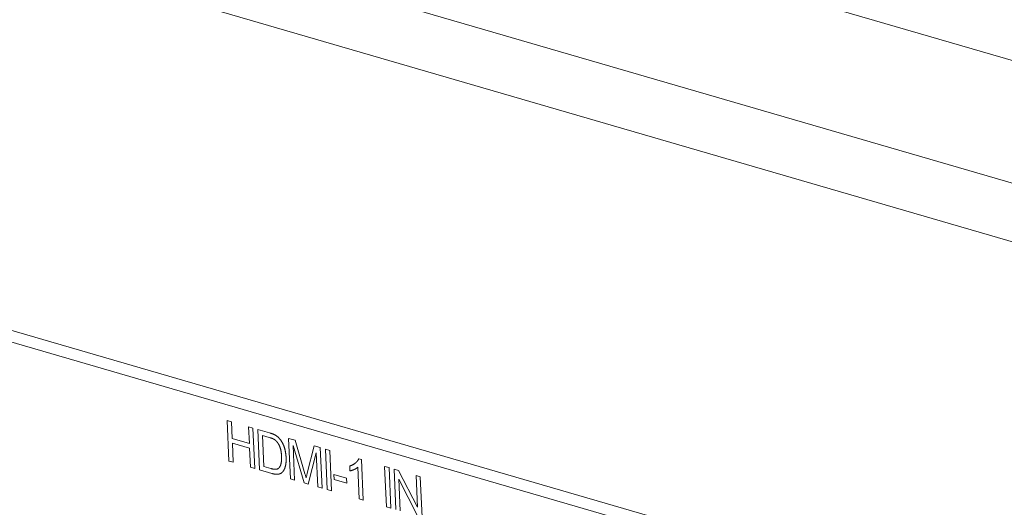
# Model space of a CAD drawing. Header units: millimetres. Extents: x 3925 to 5043, y -86 to 778.
# Tile 91 of 256: x 4535.04 to 4546.38, y 127.05 to 132.66. Entities that reach past the tile are written whole.
import ezdxf

# ---------------------------------------------------------------- set-up
doc = ezdxf.new("R2010")
doc.units = ezdxf.units.MM
doc.header["$LTSCALE"] = 46.255
for name, color, linetype in [('H30K-IO-LABEDXF_CONTINUOUS_LINE', 7, 'CONTINUOUS'), ('H30K-REAR-CODXF_CONTINUOUS_LINE', 7, 'CONTINUOUS'), ('H30K-TOP-COVDXF_CONTINUOUS_LINE', 7, 'CONTINUOUS')]:
    doc.layers.add(name, color=color, linetype=linetype)

msp = doc.modelspace()

# ---------------------------------------------------------------- linework, layer by layer
at = {"layer": 'H30K-IO-LABEDXF_CONTINUOUS_LINE', "color": 7, "linetype": 'Continuous', "lineweight": 0}
for p, q in [((4537.4491, 127.5835), (4537.4276, 128.05)), ((4537.4276, 128.05), (4537.4783, 128.0352)), ((4537.4783, 128.0352), (4537.4871, 127.843)), ((4537.6845, 127.7856), (4537.6757, 127.9778)), ((4537.6757, 127.9778), (4537.7263, 127.9631)), ((4537.7263, 127.9631), (4537.7478, 127.4966)), ((4537.8025, 127.4807), (4537.7811, 127.9472)), ((4537.7811, 127.9472), (4537.9184, 127.9072)), ((4537.8343, 127.8777), (4537.8507, 127.5207)), ((4537.9144, 127.8544), (4537.8343, 127.8777)), ((4537.4871, 127.843), (4537.6845, 127.7856)), ((4537.4896, 127.7883), (4537.4997, 127.5688)), ((4537.687, 127.7309), (4537.4896, 127.7883)), ((4537.9226, 127.852), (4537.9144, 127.8544)), ((4538.1571, 127.3776), (4538.1356, 127.844)), ((4538.1356, 127.844), (4538.2114, 127.822)), ((4538.2114, 127.822), (4538.3251, 127.4377)), ((4537.6971, 127.5114), (4537.687, 127.7309)), ((4538.1873, 127.7608), (4538.2056, 127.3634)), ((4538.3159, 127.3314), (4538.1873, 127.7608)), ((4538.3514, 127.4448), (4538.4323, 127.7577)), ((4538.4549, 127.676), (4538.3614, 127.3181)), ((4538.4323, 127.7577), (4538.5, 127.7381)), ((4538.4729, 127.2857), (4538.4549, 127.676)), ((4538.5, 127.7381), (4538.5214, 127.2716)), ((4538.5814, 127.2541), (4538.56, 127.7206)), ((4538.56, 127.7206), (4538.6106, 127.7059)), ((4538.6106, 127.7059), (4538.6321, 127.2394)), ((4537.4997, 127.5688), (4537.4491, 127.5835)), ((4538.945, 127.6105), (4538.9753, 127.6017)), ((4538.9753, 127.6017), (4538.9968, 127.1333)), ((4537.7478, 127.4966), (4537.6971, 127.5114)), ((4537.9433, 127.4398), (4537.8025, 127.4807)), ((4537.8507, 127.5207), (4537.9322, 127.497)), ((4537.9322, 127.497), (4537.9366, 127.4957)), ((4538.3251, 127.4377), (4538.3304, 127.4191)), ((4538.3457, 127.4219), (4538.3514, 127.4448)), ((4538.6605, 127.3694), (4538.6578, 127.4267)), ((4538.6578, 127.4267), (4538.8029, 127.3845)), ((4538.8424, 127.4703), (4538.8398, 127.5256)), ((4538.9499, 127.147), (4538.9331, 127.512)), ((4539.2633, 127.0558), (4539.2418, 127.5223)), ((4539.2418, 127.5223), (4539.2925, 127.5075)), ((4539.2925, 127.5075), (4539.314, 127.0411)), ((4539.3728, 127.024), (4539.3513, 127.4904)), ((4539.3513, 127.4904), (4539.4032, 127.4753)), ((4539.4032, 127.4753), (4539.6205, 127.0509)), ((4538.2056, 127.3634), (4538.1571, 127.3776)), ((4538.3614, 127.3181), (4538.3159, 127.3314)), ((4538.3419, 127.4066), (4538.3457, 127.4219)), ((4538.8056, 127.3272), (4538.6605, 127.3694)), ((4538.8029, 127.3845), (4538.8056, 127.3272)), ((4539.6217, 126.9516), (4539.4045, 127.376)), ((4539.4045, 127.376), (4539.4213, 127.0099)), ((4539.6205, 127.0509), (4539.6036, 127.417)), ((4539.6036, 127.417), (4539.6522, 127.4029)), ((4539.6522, 127.4029), (4539.6736, 126.9365)), ((4538.5214, 127.2716), (4538.4729, 127.2857)), ((4538.6321, 127.2394), (4538.5814, 127.2541)), ((4538.9968, 127.1333), (4538.9499, 127.147)), ((4539.314, 127.0411), (4539.2633, 127.0558))]:
    msp.add_line(p, q, dxfattribs=at)
for points in [[(4537.9184, 127.9072), (4537.9241, 127.9055), (4537.9269, 127.9046), (4537.9298, 127.9038), (4537.9326, 127.9029), (4537.9355, 127.9019), (4537.9384, 127.901), (4537.9412, 127.9), (4537.9441, 127.899), (4537.9469, 127.898), (4537.9498, 127.8969), (4537.9527, 127.8958), (4537.9555, 127.8947), (4537.9584, 127.8935), (4537.9612, 127.8923), (4537.964, 127.891), (4537.9669, 127.8897), (4537.9697, 127.8884), (4537.9725, 127.887), (4537.9754, 127.8855), (4537.9782, 127.884), (4537.981, 127.8825)], [(4537.981, 127.8825), (4537.9833, 127.8812), (4537.9855, 127.8798), (4537.9878, 127.8784), (4537.9901, 127.877), (4537.9924, 127.8755), (4537.9946, 127.8739), (4537.9969, 127.8724), (4537.9991, 127.8707), (4538.0013, 127.8691), (4538.0036, 127.8674), (4538.0058, 127.8657), (4538.008, 127.8639), (4538.0101, 127.8621), (4538.0123, 127.8602), (4538.0145, 127.8583), (4538.0166, 127.8564), (4538.0187, 127.8544), (4538.0208, 127.8524), (4538.0229, 127.8504), (4538.0249, 127.8483), (4538.0269, 127.8462), (4538.0289, 127.844), (4538.0309, 127.8418), (4538.0329, 127.8396), (4538.0348, 127.8373), (4538.0367, 127.8351), (4538.0385, 127.8327)], [(4537.9802, 127.8258), (4537.9782, 127.8273), (4537.9762, 127.8287), (4537.9742, 127.83), (4537.9722, 127.8313), (4537.9702, 127.8325), (4537.9682, 127.8337), (4537.9662, 127.8349), (4537.9642, 127.836), (4537.9621, 127.8371), (4537.9601, 127.8381), (4537.958, 127.8391), (4537.956, 127.8401), (4537.9539, 127.841), (4537.9518, 127.8419), (4537.9497, 127.8427), (4537.9477, 127.8436), (4537.9456, 127.8444), (4537.9435, 127.8452), (4537.9414, 127.8459), (4537.9393, 127.8467), (4537.9372, 127.8474), (4537.9352, 127.8481), (4537.9331, 127.8488), (4537.931, 127.8494), (4537.9289, 127.8501), (4537.9268, 127.8507), (4537.9226, 127.852)], [(4538.0303, 127.7592), (4538.0293, 127.7614), (4538.0282, 127.7636), (4538.0271, 127.7658), (4538.026, 127.7679), (4538.0248, 127.7701), (4538.0236, 127.7723), (4538.0224, 127.7745), (4538.0212, 127.7766), (4538.0199, 127.7788), (4538.0187, 127.7809), (4538.0173, 127.783), (4538.016, 127.7851), (4538.0147, 127.7872), (4538.0133, 127.7893), (4538.0119, 127.7913), (4538.0105, 127.7934), (4538.0091, 127.7954), (4538.0076, 127.7974), (4538.0062, 127.7993), (4538.0047, 127.8012), (4538.0032, 127.8031), (4538.0016, 127.805), (4538.0001, 127.8068), (4537.9985, 127.8086), (4537.9969, 127.8104), (4537.9953, 127.8121), (4537.9937, 127.8138), (4537.9921, 127.8155), (4537.9904, 127.8171), (4537.9887, 127.8187), (4537.9871, 127.8202), (4537.9854, 127.8217), (4537.9836, 127.8231), (4537.9819, 127.8245), (4537.9802, 127.8258)], [(4538.0385, 127.8327), (4538.0408, 127.8298), (4538.043, 127.8269), (4538.0452, 127.8239), (4538.0473, 127.8209), (4538.0495, 127.8178), (4538.0515, 127.8147), (4538.0536, 127.8116), (4538.0556, 127.8084), (4538.0576, 127.8052), (4538.0595, 127.8019), (4538.0614, 127.7987), (4538.0633, 127.7953), (4538.0651, 127.792), (4538.0669, 127.7886), (4538.0686, 127.7853), (4538.0703, 127.7819), (4538.072, 127.7784), (4538.0736, 127.775), (4538.0752, 127.7715), (4538.0767, 127.768), (4538.0782, 127.7646), (4538.0797, 127.761), (4538.0811, 127.7575), (4538.0824, 127.754), (4538.0837, 127.7505), (4538.085, 127.747), (4538.0862, 127.7434), (4538.0874, 127.7399)], [(4538.0552, 127.6407), (4538.055, 127.644), (4538.0548, 127.6474), (4538.0546, 127.6507), (4538.0544, 127.6541), (4538.0542, 127.6574), (4538.0539, 127.6608), (4538.0536, 127.6642), (4538.0533, 127.6676), (4538.053, 127.671), (4538.0526, 127.6744), (4538.0522, 127.6779), (4538.0518, 127.6813), (4538.0513, 127.6848), (4538.0508, 127.6882), (4538.0503, 127.6916), (4538.0497, 127.6951), (4538.0491, 127.6985), (4538.0485, 127.702), (4538.0478, 127.7054), (4538.0471, 127.7089), (4538.0463, 127.7123), (4538.0455, 127.7157), (4538.0446, 127.7192), (4538.0437, 127.7226), (4538.0428, 127.726), (4538.0418, 127.7294), (4538.0407, 127.7327), (4538.0396, 127.7361), (4538.0385, 127.7395), (4538.0372, 127.7428), (4538.036, 127.7461), (4538.0347, 127.7494), (4538.0333, 127.7527), (4538.0318, 127.7559), (4538.0303, 127.7592)], [(4538.0874, 127.7399), (4538.0888, 127.7353), (4538.0903, 127.7307), (4538.0916, 127.7261), (4538.0929, 127.7215), (4538.0941, 127.7168), (4538.0953, 127.7122), (4538.0964, 127.7075), (4538.0974, 127.7029), (4538.0984, 127.6982), (4538.0994, 127.6936), (4538.1003, 127.6889), (4538.1011, 127.6843), (4538.1019, 127.6796), (4538.1026, 127.675), (4538.1033, 127.6704), (4538.1039, 127.6657), (4538.1045, 127.6611), (4538.105, 127.6565), (4538.1055, 127.6519), (4538.106, 127.6473), (4538.1064, 127.6427), (4538.1067, 127.6382), (4538.107, 127.6336), (4538.1073, 127.6291), (4538.1075, 127.6246)], [(4538.0241, 127.5026), (4538.0253, 127.5039), (4538.0266, 127.5052), (4538.0278, 127.5066), (4538.029, 127.5081), (4538.0301, 127.5095), (4538.0312, 127.511), (4538.0323, 127.5126), (4538.0334, 127.5142), (4538.0344, 127.5158), (4538.0354, 127.5174), (4538.0363, 127.5191), (4538.0373, 127.5209), (4538.0382, 127.5226), (4538.0391, 127.5244), (4538.0399, 127.5262), (4538.0408, 127.528), (4538.0416, 127.5299), (4538.0424, 127.5318), (4538.0431, 127.5337), (4538.0438, 127.5356), (4538.0445, 127.5375), (4538.0452, 127.5395), (4538.0459, 127.5415), (4538.0465, 127.5435), (4538.0471, 127.5455), (4538.0477, 127.5475), (4538.0482, 127.5496), (4538.0488, 127.5516), (4538.0493, 127.5537)], [(4538.0493, 127.5537), (4538.05, 127.5569), (4538.0507, 127.5601), (4538.0514, 127.5634), (4538.0519, 127.5667), (4538.0525, 127.57), (4538.053, 127.5734), (4538.0534, 127.5767), (4538.0538, 127.5802), (4538.0542, 127.5836), (4538.0545, 127.587), (4538.0548, 127.5905), (4538.0551, 127.594), (4538.0553, 127.5976), (4538.0554, 127.6011), (4538.0556, 127.6046), (4538.0557, 127.6082), (4538.0557, 127.6118), (4538.0558, 127.6154), (4538.0558, 127.619), (4538.0557, 127.6226), (4538.0557, 127.6262), (4538.0556, 127.6299), (4538.0555, 127.6335), (4538.0553, 127.6371), (4538.0552, 127.6407)], [(4538.1075, 127.6246), (4538.1077, 127.6204), (4538.1078, 127.6163), (4538.1079, 127.6122), (4538.108, 127.6081), (4538.1081, 127.604), (4538.1081, 127.5999), (4538.108, 127.5958), (4538.108, 127.5918), (4538.1079, 127.5877), (4538.1077, 127.5837), (4538.1075, 127.5797), (4538.1073, 127.5757), (4538.107, 127.5717), (4538.1067, 127.5677), (4538.1064, 127.5638), (4538.106, 127.5599), (4538.1055, 127.556), (4538.105, 127.5522), (4538.1044, 127.5483), (4538.1038, 127.5445), (4538.1032, 127.5408), (4538.1025, 127.5371), (4538.1017, 127.5334)], [(4538.8398, 127.5256), (4538.8433, 127.5267), (4538.8467, 127.5278), (4538.8501, 127.5289), (4538.8535, 127.5301), (4538.8568, 127.5314), (4538.8602, 127.5327), (4538.8635, 127.5341), (4538.8667, 127.5356), (4538.87, 127.5371), (4538.8732, 127.5387), (4538.8764, 127.5403), (4538.8795, 127.542), (4538.8826, 127.5438), (4538.8857, 127.5456), (4538.8888, 127.5475), (4538.8918, 127.5495), (4538.8947, 127.5515), (4538.8976, 127.5536), (4538.9005, 127.5558), (4538.9034, 127.5581), (4538.9061, 127.5604)], [(4538.9061, 127.5604), (4538.9078, 127.5618), (4538.9095, 127.5632), (4538.9111, 127.5647), (4538.9128, 127.5661), (4538.9144, 127.5677), (4538.916, 127.5692), (4538.9176, 127.5707), (4538.9192, 127.5723), (4538.9207, 127.5739), (4538.9223, 127.5756), (4538.9238, 127.5772), (4538.9253, 127.5789), (4538.9268, 127.5806), (4538.9282, 127.5824), (4538.9296, 127.5842), (4538.931, 127.586), (4538.9324, 127.5878), (4538.9337, 127.5897), (4538.935, 127.5916), (4538.9363, 127.5936), (4538.9375, 127.5956), (4538.9387, 127.5976), (4538.9399, 127.5997), (4538.941, 127.6018), (4538.9421, 127.6039), (4538.9431, 127.6061), (4538.9441, 127.6083), (4538.945, 127.6105)], [(4537.9366, 127.4957), (4537.9388, 127.4951), (4537.941, 127.4945), (4537.9432, 127.4939), (4537.9455, 127.4933), (4537.9477, 127.4928), (4537.9499, 127.4922), (4537.9521, 127.4917), (4537.9543, 127.4912), (4537.9565, 127.4908), (4537.9588, 127.4903), (4537.961, 127.4899), (4537.9632, 127.4895), (4537.9654, 127.4892), (4537.9675, 127.4889), (4537.9697, 127.4886), (4537.9719, 127.4884), (4537.9741, 127.4882), (4537.9762, 127.488), (4537.9784, 127.4879), (4537.9805, 127.4879), (4537.9826, 127.4879), (4537.9847, 127.4879), (4537.9868, 127.488), (4537.9889, 127.4881), (4537.991, 127.4883)], [(4538.0014, 127.4307), (4537.9986, 127.4307), (4537.9958, 127.4307), (4537.9929, 127.4309), (4537.9901, 127.431), (4537.9872, 127.4313), (4537.9843, 127.4315), (4537.9814, 127.4318), (4537.9785, 127.4322), (4537.9756, 127.4326), (4537.9727, 127.4331), (4537.9698, 127.4336), (4537.9668, 127.4341), (4537.9639, 127.4347), (4537.961, 127.4353), (4537.958, 127.436), (4537.9551, 127.4367), (4537.9521, 127.4374), (4537.9492, 127.4382), (4537.9462, 127.439), (4537.9433, 127.4398)], [(4537.991, 127.4883), (4537.9922, 127.4885), (4537.9935, 127.4887), (4537.9948, 127.4889), (4537.996, 127.4891), (4537.9973, 127.4893), (4537.9985, 127.4896), (4537.9998, 127.4899), (4538.001, 127.4902), (4538.0022, 127.4905), (4538.0035, 127.4909), (4538.0047, 127.4912), (4538.0059, 127.4916), (4538.0071, 127.4921), (4538.0082, 127.4925), (4538.0094, 127.493), (4538.0106, 127.4935), (4538.0117, 127.494), (4538.0128, 127.4946), (4538.0139, 127.4952), (4538.015, 127.4958), (4538.0161, 127.4964), (4538.0172, 127.4971), (4538.0182, 127.4978), (4538.0193, 127.4985), (4538.0203, 127.4993), (4538.0212, 127.5), (4538.0222, 127.5009), (4538.0232, 127.5017), (4538.0241, 127.5026)], [(4538.0459, 127.4409), (4538.0443, 127.44), (4538.0427, 127.4392), (4538.041, 127.4385), (4538.0394, 127.4377), (4538.0377, 127.437), (4538.036, 127.4364), (4538.0343, 127.4358), (4538.0326, 127.4352), (4538.0308, 127.4347), (4538.0291, 127.4342), (4538.0273, 127.4337), (4538.0255, 127.4333), (4538.0237, 127.4329), (4538.0219, 127.4326), (4538.0201, 127.4322), (4538.0183, 127.4319), (4538.0164, 127.4317), (4538.0146, 127.4314), (4538.0127, 127.4312), (4538.0108, 127.4311), (4538.009, 127.4309), (4538.0071, 127.4308), (4538.0052, 127.4307), (4538.0033, 127.4307), (4538.0014, 127.4307)], [(4538.0788, 127.473), (4538.0777, 127.4714), (4538.0766, 127.4698), (4538.0755, 127.4682), (4538.0744, 127.4667), (4538.0732, 127.4652), (4538.072, 127.4637), (4538.0708, 127.4622), (4538.0696, 127.4608), (4538.0684, 127.4593), (4538.0671, 127.4579), (4538.0659, 127.4566), (4538.0646, 127.4552), (4538.0633, 127.4539), (4538.0619, 127.4526), (4538.0606, 127.4514), (4538.0592, 127.4502), (4538.0578, 127.449), (4538.0564, 127.4478), (4538.0549, 127.4467), (4538.0535, 127.4456), (4538.052, 127.4446), (4538.0505, 127.4436), (4538.049, 127.4427), (4538.0474, 127.4417), (4538.0459, 127.4409)], [(4538.1017, 127.5334), (4538.1011, 127.5307), (4538.1005, 127.5281), (4538.0999, 127.5254), (4538.0992, 127.5228), (4538.0985, 127.5202), (4538.0978, 127.5176), (4538.0971, 127.515), (4538.0963, 127.5124), (4538.0956, 127.5099), (4538.0947, 127.5074), (4538.0939, 127.5049), (4538.093, 127.5024), (4538.0921, 127.4999), (4538.0912, 127.4975), (4538.0902, 127.4951), (4538.0892, 127.4927), (4538.0882, 127.4904), (4538.0872, 127.4881), (4538.0861, 127.4858), (4538.0849, 127.4836), (4538.0838, 127.4814), (4538.0826, 127.4792), (4538.0814, 127.4771), (4538.0801, 127.475), (4538.0788, 127.473)], [(4538.8905, 127.4854), (4538.888, 127.4844), (4538.8856, 127.4833), (4538.8832, 127.4823), (4538.8807, 127.4813), (4538.8782, 127.4804), (4538.8758, 127.4794), (4538.8733, 127.4785), (4538.8708, 127.4776), (4538.8683, 127.4767), (4538.8657, 127.4759), (4538.8632, 127.4751), (4538.8607, 127.4744), (4538.8581, 127.4737), (4538.8555, 127.473), (4538.8529, 127.4723), (4538.8503, 127.4718), (4538.8477, 127.4712), (4538.845, 127.4707), (4538.8424, 127.4703)], [(4538.9331, 127.512), (4538.9313, 127.5104), (4538.9295, 127.5088), (4538.9276, 127.5072), (4538.9257, 127.5057), (4538.9238, 127.5043), (4538.9218, 127.5028), (4538.9199, 127.5014), (4538.9179, 127.5001), (4538.9159, 127.4988), (4538.9138, 127.4975), (4538.9118, 127.4963), (4538.9097, 127.4951), (4538.9076, 127.4939), (4538.9055, 127.4927), (4538.9034, 127.4916), (4538.9013, 127.4905), (4538.8991, 127.4895), (4538.897, 127.4884), (4538.8948, 127.4874), (4538.8926, 127.4864), (4538.8905, 127.4854)], [(4538.3304, 127.4191), (4538.3357, 127.4005), (4538.3383, 127.3912)], [(4538.3383, 127.3912), (4538.3401, 127.3989), (4538.3419, 127.4066)]]:
    msp.add_lwpolyline(points, dxfattribs=at)
at = {"layer": 'H30K-REAR-CODXF_CONTINUOUS_LINE', "color": 7, "linetype": 'Continuous', "lineweight": 0}
for p, q in [((4588.3253, 117.9325), (4506.1003, 141.8484)), ((4506.9998, 137.2163), (4587.8336, 113.7049)), ((4507.0932, 137.0549), (4587.927, 113.5436))]:
    msp.add_line(p, q, dxfattribs=at)
at = {"layer": 'H30K-TOP-COVDXF_CONTINUOUS_LINE', "color": 7, "linetype": 'Continuous', "lineweight": 0}
for p, q in [((4506.1235, 143.9279), (4588.3486, 120.012)), ((4588.2939, 118.6159), (4506.0688, 142.5319))]:
    msp.add_line(p, q, dxfattribs=at)

doc.saveas('drawing.dxf')
